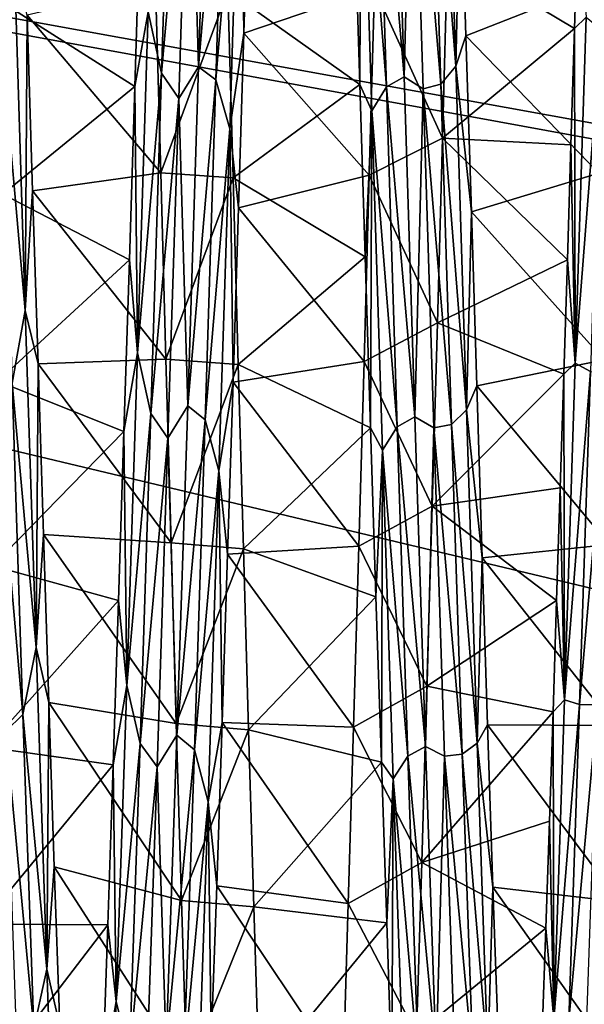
# Model space of a CAD drawing. Header units: metres. Extents: x -71 to 30, y -21 to 69.
# Tile 9 of 111: x -38.86 to -36.53, y -4.21 to -0.14. Entities that reach past the tile are written whole.
import ezdxf

# ---------------------------------------------------------------- set-up
doc = ezdxf.new("R2010")
doc.units = ezdxf.units.M
doc.layers.add('solid_DUSCHE_AUFPUTZ_EU_ASM_SW0003', color=7, linetype='CONTINUOUS')

msp = doc.modelspace()

# ---------------------------------------------------------------- linework, layer by layer
at = {"layer": 'solid_DUSCHE_AUFPUTZ_EU_ASM_SW0003'}
for points in [[(-70, -5.5, -211.350006), (-70, 5.5, -211.350006), (-24.530594, 5.5, -211.350006)], [(-24.530594, -5.5, -211.350006), (-70, -5.5, -211.350006), (-24.530594, 5.5, -211.350006)], [(-24.499313, -0.183358, -203.350006), (-24.500013, 0.002541, -203.350006), (-70, 5.5, -203.350006)], [(-24.343172, -2.767655, -203.350006), (-24.499313, -0.183358, -203.350006), (-70, 5.5, -203.350006)], [(-24.33264, -2.85879, -203.350006), (-24.343172, -2.767655, -203.350006), (-70, 5.5, -203.350006)], [(-23.874672, -5.5, -203.350006), (-24.33264, -2.85879, -203.350006), (-70, 5.5, -203.350006)], [(-70, -5.5, -203.350006), (-23.874672, -5.5, -203.350006), (-70, 5.5, -203.350006)], [(-38.126026, -0.333994, -70.18689), (-38.16304, 0.947419, -70.143898), (-38.081795, 1.074518, -70.1297)], [(-38.126026, -0.333994, -70.18689), (-38.081795, 1.074518, -70.1297), (-38.009583, 1.026232, -70.160095)], [(-37.168289, 1.007982, -51.837444), (-37.062817, -0.331965, -51.743774), (-37.107277, 1.094972, -51.801521)], [(-37.107277, 1.094972, -51.801521), (-37.062817, -0.331965, -51.743774), (-37.043171, 0.517782, -51.689758)], [(-38.277897, -0.360917, -70.21051), (-38.333534, -0.107698, -70.262718), (-38.233643, 1.052289, -70.15712)], [(-38.277897, -0.360917, -70.21051), (-38.233643, 1.052289, -70.15712), (-38.16304, 0.947419, -70.143898)], [(-38.126026, -0.333994, -70.18689), (-38.009583, 1.026232, -70.160095), (-38.05386, -0.387911, -70.209373)], [(-38.05386, -0.387911, -70.209373), (-38.009583, 1.026232, -70.160095), (-37.952057, 0.837742, -70.225182)], [(-37.392822, 0.996911, -51.836224), (-37.276016, -0.375367, -51.815697), (-37.320366, 1.037539, -51.865517)], [(-37.241428, 0.98362, -51.859581), (-37.320366, 1.037539, -51.865517), (-37.276016, -0.375367, -51.815697)], [(-37.392822, 0.996911, -51.836224), (-37.453129, 0.897347, -51.780224), (-37.348568, -0.416906, -51.792854)], [(-37.392822, 0.996911, -51.836224), (-37.348568, -0.416906, -51.792854), (-37.276016, -0.375367, -51.815697)], [(-37.241428, 0.98362, -51.859581), (-37.276016, -0.375367, -51.815697), (-37.197201, -0.425706, -51.817932)], [(-37.241428, 0.98362, -51.859581), (-37.124012, -0.406567, -51.792397), (-37.168289, 1.007982, -51.837444)], [(-37.241428, 0.98362, -51.859581), (-37.197201, -0.425706, -51.817932), (-37.124012, -0.406567, -51.792397)], [(-37.168289, 1.007982, -51.837444), (-37.124012, -0.406567, -51.792397), (-37.062817, -0.331965, -51.743774)], [(-38.277897, -0.360917, -70.21051), (-38.16304, 0.947419, -70.143898), (-38.20739, -0.465623, -70.181038)], [(-38.126026, -0.333994, -70.18689), (-38.20739, -0.465623, -70.181038), (-38.16304, 0.947419, -70.143898)], [(-37.453129, 0.897347, -51.780224), (-37.480694, 0.30859, -51.680714), (-37.458942, -0.407042, -51.68446)], [(-37.409107, -0.516413, -51.752335), (-37.453129, 0.897347, -51.780224), (-37.458942, -0.407042, -51.68446)], [(-37.348568, -0.416906, -51.792854), (-37.453129, 0.897347, -51.780224), (-37.409107, -0.516413, -51.752335)], [(-38.05386, -0.387911, -70.209373), (-37.952057, 0.837742, -70.225182), (-37.996517, -0.590009, -70.244087)], [(-37.996517, -0.590009, -70.244087), (-37.952057, 0.837742, -70.225182), (-37.93816, -0.194707, -70.322716)], [(-37.952057, 0.837742, -70.225182), (-37.916012, 0.525057, -70.310066), (-37.93816, -0.194707, -70.322716)], [(-37.93816, -0.194707, -70.322716), (-37.916012, 0.525057, -70.310066), (-37.398781, -0.01054, -71.349991)], [(-37.062817, -0.331965, -51.743774), (-37.020638, -0.206731, -51.678112), (-37.043171, 0.517782, -51.689758)], [(-37.043171, 0.517782, -51.689758), (-37.020638, -0.206731, -51.678112), (-36.493118, 0.001536, -50.650002)], [(-38.912407, -0.083102, -71.349663), (-38.366608, 0.301908, -70.319725), (-38.388844, -0.41537, -70.315109)], [(-38.333534, -0.107698, -70.262718), (-38.388844, -0.41537, -70.315109), (-38.366608, 0.301908, -70.319725)], [(-38.00444, -0.018428, -50.650017), (-37.458942, -0.407042, -51.68446), (-37.480694, 0.30859, -51.680714)], [(-36.556686, 0.304787, -70.319321), (-36.57151, -0.176259, -70.322739), (-37.096203, 0.138178, -71.349075)], [(-36.523804, -0.12946, -70.261688), (-36.57151, -0.176259, -70.322739), (-36.556686, 0.304787, -70.319321)], [(-37.398781, -0.01054, -71.349991), (-37.096203, 0.138178, -71.349075), (-37.117393, -0.62891, -71.330872)], [(-36.57151, -0.176259, -70.322739), (-37.117393, -0.62891, -71.330872), (-37.096203, 0.138178, -71.349075)], [(-38.939434, -0.233618, -51.786278), (-38.841293, -1.341295, -51.834332), (-38.885757, 0.08369, -51.738365)], [(-38.885757, 0.08369, -51.738365), (-38.841293, -1.341295, -51.834332), (-38.833187, -0.120556, -51.67672)], [(-38.833187, -0.120556, -51.67672), (-38.281487, -0.772276, -50.678852), (-38.302822, 0.003019, -50.650002)], [(-38.302822, 0.003019, -50.650002), (-38.281487, -0.772276, -50.678852), (-38.00444, -0.018428, -50.650017)], [(-37.020638, -0.206731, -51.678112), (-36.471222, -0.773287, -50.678928), (-36.493118, 0.001536, -50.650002)], [(-38.281487, -0.772276, -50.678852), (-37.982655, -0.793317, -50.680447), (-38.00444, -0.018428, -50.650017)], [(-38.00444, -0.018428, -50.650017), (-37.982655, -0.793317, -50.680447), (-37.458942, -0.407042, -51.68446)], [(-37.93816, -0.194707, -70.322716), (-37.398781, -0.01054, -71.349991), (-37.419926, -0.782256, -71.320396)], [(-37.419926, -0.782256, -71.320396), (-37.398781, -0.01054, -71.349991), (-37.117393, -0.62891, -71.330872)], [(-38.934254, -0.860254, -71.314186), (-38.912407, -0.083102, -71.349663), (-38.388844, -0.41537, -70.315109)], [(-38.841293, -1.341295, -51.834332), (-38.810833, -0.846045, -51.71402), (-38.833187, -0.120556, -51.67672)], [(-38.833187, -0.120556, -51.67672), (-38.810833, -0.846045, -51.71402), (-38.281487, -0.772276, -50.678852)], [(-38.333534, -0.107698, -70.262718), (-38.377556, -1.516146, -70.137131), (-38.388844, -0.41537, -70.315109)], [(-38.277897, -0.360917, -70.21051), (-38.377556, -1.516146, -70.137131), (-38.333534, -0.107698, -70.262718)], [(-36.523804, -0.12946, -70.261688), (-36.56847, -1.558118, -70.131042), (-36.57151, -0.176259, -70.322739)], [(-36.46188, -0.179435, -70.215538), (-36.56847, -1.558118, -70.131042), (-36.523804, -0.12946, -70.261688)], [(-37.996517, -0.590009, -70.244087), (-37.93816, -0.194707, -70.322716), (-37.960377, -0.917006, -70.279106)], [(-37.960377, -0.917006, -70.279106), (-37.93816, -0.194707, -70.322716), (-37.419926, -0.782256, -71.320396)], [(-36.57151, -0.176259, -70.322739), (-36.5863, -0.656115, -70.301453), (-37.117393, -0.62891, -71.330872)], [(-36.56847, -1.558118, -70.131042), (-36.5863, -0.656115, -70.301453), (-36.57151, -0.176259, -70.322739)], [(-36.46188, -0.179435, -70.215538), (-36.506321, -1.593233, -70.078934), (-36.56847, -1.558118, -70.131042)], [(-38.939434, -0.233618, -51.786278), (-38.895153, -1.641558, -51.929462), (-38.841293, -1.341295, -51.834332)], [(-37.062817, -0.331965, -51.743774), (-36.998066, -0.932737, -51.722832), (-37.020638, -0.206731, -51.678112)], [(-37.020638, -0.206731, -51.678112), (-36.998066, -0.932737, -51.722832), (-36.471222, -0.773287, -50.678928)], [(-38.322151, -1.765911, -70.045631), (-38.377556, -1.516146, -70.137131), (-38.277897, -0.360917, -70.21051)], [(-38.322151, -1.765911, -70.045631), (-38.277897, -0.360917, -70.21051), (-38.20739, -0.465623, -70.181038)], [(-38.170254, -1.734928, -70.026543), (-38.20739, -0.465623, -70.181038), (-38.126026, -0.333994, -70.18689)], [(-38.170254, -1.734928, -70.026543), (-38.126026, -0.333994, -70.18689), (-38.05386, -0.387911, -70.209373)], [(-37.124012, -0.406567, -51.792397), (-37.018353, -1.751367, -51.904911), (-37.062817, -0.331965, -51.743774)], [(-37.062817, -0.331965, -51.743774), (-37.018353, -1.751367, -51.904911), (-36.998066, -0.932737, -51.722832)], [(-38.170254, -1.734928, -70.026543), (-38.05386, -0.387911, -70.209373), (-38.098141, -1.793206, -70.040245)], [(-38.098141, -1.793206, -70.040245), (-38.05386, -0.387911, -70.209373), (-37.996517, -0.590009, -70.244087)], [(-37.348568, -0.416906, -51.792854), (-37.231663, -1.779739, -51.981903), (-37.276016, -0.375367, -51.815697)], [(-37.197201, -0.425706, -51.817932), (-37.276016, -0.375367, -51.815697), (-37.231663, -1.779739, -51.981903)], [(-37.197201, -0.425706, -51.817932), (-37.079735, -1.811872, -51.963165), (-37.124012, -0.406567, -51.792397)], [(-37.124012, -0.406567, -51.792397), (-37.079735, -1.811872, -51.963165), (-37.018353, -1.751367, -51.904911)], [(-38.934254, -0.860254, -71.314186), (-38.388844, -0.41537, -70.315109), (-38.411308, -1.131402, -70.255241)], [(-38.377556, -1.516146, -70.137131), (-38.411308, -1.131402, -70.255241), (-38.388844, -0.41537, -70.315109)], [(-37.982655, -0.793317, -50.680447), (-37.436974, -1.118881, -51.742992), (-37.458942, -0.407042, -51.68446)], [(-37.409107, -0.516413, -51.752335), (-37.458942, -0.407042, -51.68446), (-37.436974, -1.118881, -51.742992)], [(-37.348568, -0.416906, -51.792854), (-37.409107, -0.516413, -51.752335), (-37.304314, -1.821243, -51.965027)], [(-37.348568, -0.416906, -51.792854), (-37.304314, -1.821243, -51.965027), (-37.231663, -1.779739, -51.981903)], [(-37.197201, -0.425706, -51.817932), (-37.231663, -1.779739, -51.981903), (-37.152969, -1.825353, -51.99099)], [(-37.197201, -0.425706, -51.817932), (-37.152969, -1.825353, -51.99099), (-37.079735, -1.811872, -51.963165)], [(-38.322151, -1.765911, -70.045631), (-38.20739, -0.465623, -70.181038), (-38.251743, -1.867974, -69.999924)], [(-38.170254, -1.734928, -70.026543), (-38.251743, -1.867974, -69.999924), (-38.20739, -0.465623, -70.181038)], [(-37.409107, -0.516413, -51.752335), (-37.436974, -1.118881, -51.742992), (-37.414654, -1.825405, -51.856117)], [(-37.365089, -1.91846, -51.938519), (-37.409107, -0.516413, -51.752335), (-37.414654, -1.825405, -51.856117)], [(-37.304314, -1.821243, -51.965027), (-37.409107, -0.516413, -51.752335), (-37.365089, -1.91846, -51.938519)], [(-38.098141, -1.793206, -70.040245), (-37.996517, -0.590009, -70.244087), (-38.040977, -2.004093, -70.042465)], [(-38.040977, -2.004093, -70.042465), (-37.996517, -0.590009, -70.244087), (-37.982754, -1.636754, -70.179192)], [(-37.996517, -0.590009, -70.244087), (-37.960377, -0.917006, -70.279106), (-37.982754, -1.636754, -70.179192)], [(-37.419926, -0.782256, -71.320396), (-37.117393, -0.62891, -71.330872), (-37.138607, -1.39255, -71.25589)], [(-36.60104, -1.131852, -70.255753), (-37.138607, -1.39255, -71.25589), (-37.117393, -0.62891, -71.330872)], [(-36.5863, -0.656115, -70.301453), (-36.60104, -1.131852, -70.255753), (-37.117393, -0.62891, -71.330872)], [(-36.56847, -1.558118, -70.131042), (-36.60104, -1.131852, -70.255753), (-36.5863, -0.656115, -70.301453)], [(-38.810833, -0.846045, -51.71402), (-38.260323, -1.541499, -50.765438), (-38.281487, -0.772276, -50.678852)], [(-38.281487, -0.772276, -50.678852), (-38.260323, -1.541499, -50.765438), (-37.982655, -0.793317, -50.680447)], [(-38.260323, -1.541499, -50.765438), (-37.961132, -1.563924, -50.768841), (-37.982655, -0.793317, -50.680447)], [(-37.982655, -0.793317, -50.680447), (-37.961132, -1.563924, -50.768841), (-37.436974, -1.118881, -51.742992)], [(-37.960377, -0.917006, -70.279106), (-37.419926, -0.782256, -71.320396), (-37.441132, -1.551326, -71.233078)], [(-37.441132, -1.551326, -71.233078), (-37.419926, -0.782256, -71.320396), (-37.138607, -1.39255, -71.25589)], [(-36.998066, -0.932737, -51.722832), (-36.449558, -1.545292, -50.76601), (-36.471222, -0.773287, -50.678928)], [(-38.841293, -1.341295, -51.834332), (-38.788708, -1.561483, -51.806854), (-38.810833, -0.846045, -51.71402)], [(-38.810833, -0.846045, -51.71402), (-38.788708, -1.561483, -51.806854), (-38.260323, -1.541499, -50.765438)], [(-38.955845, -1.632542, -71.220436), (-38.934254, -0.860254, -71.314186), (-38.411308, -1.131402, -70.255241)], [(-37.982754, -1.636754, -70.179192), (-37.960377, -0.917006, -70.279106), (-37.441132, -1.551326, -71.233078)], [(-37.018353, -1.751367, -51.904911), (-36.97562, -1.652767, -51.823597), (-36.998066, -0.932737, -51.722832)], [(-36.998066, -0.932737, -51.722832), (-36.97562, -1.652767, -51.823597), (-36.449558, -1.545292, -50.76601)], [(-38.955845, -1.632542, -71.220436), (-38.411308, -1.131402, -70.255241), (-38.433765, -1.841162, -70.140579)], [(-38.377556, -1.516146, -70.137131), (-38.433765, -1.841162, -70.140579), (-38.411308, -1.131402, -70.255241)], [(-37.961132, -1.563924, -50.768841), (-37.414654, -1.825405, -51.856117), (-37.436974, -1.118881, -51.742992)], [(-36.60104, -1.131852, -70.255753), (-36.61581, -1.604528, -70.18557), (-37.138607, -1.39255, -71.25589)], [(-36.56847, -1.558118, -70.131042), (-36.61581, -1.604528, -70.18557), (-36.60104, -1.131852, -70.255753)], [(-38.895153, -1.641558, -51.929462), (-38.796833, -2.733884, -52.149944), (-38.841293, -1.341295, -51.834332)], [(-38.841293, -1.341295, -51.834332), (-38.796833, -2.733884, -52.149944), (-38.788708, -1.561483, -51.806854)], [(-37.441132, -1.551326, -71.233078), (-37.138607, -1.39255, -71.25589), (-37.160084, -2.14896, -71.124451)], [(-36.61581, -1.604528, -70.18557), (-37.160084, -2.14896, -71.124451), (-37.138607, -1.39255, -71.25589)], [(-38.788708, -1.561483, -51.806854), (-38.239002, -2.301144, -50.90905), (-38.260323, -1.541499, -50.765438)], [(-38.377556, -1.516146, -70.137131), (-38.421577, -2.889738, -69.800018), (-38.433765, -1.841162, -70.140579)], [(-38.322151, -1.765911, -70.045631), (-38.421577, -2.889738, -69.800018), (-38.377556, -1.516146, -70.137131)], [(-38.260323, -1.541499, -50.765438), (-38.239002, -2.301144, -50.90905), (-37.961132, -1.563924, -50.768841)], [(-36.97562, -1.652767, -51.823597), (-36.428234, -2.307458, -50.910492), (-36.449558, -1.545292, -50.76601)], [(-38.796833, -2.733884, -52.149944), (-38.766506, -2.266572, -51.954857), (-38.788708, -1.561483, -51.806854)], [(-38.788708, -1.561483, -51.806854), (-38.766506, -2.266572, -51.954857), (-38.239002, -2.301144, -50.90905)], [(-38.239002, -2.301144, -50.90905), (-37.93985, -2.325166, -50.914558), (-37.961132, -1.563924, -50.768841)], [(-37.982754, -1.636754, -70.179192), (-37.441132, -1.551326, -71.233078), (-37.462673, -2.314184, -71.087967)], [(-37.961132, -1.563924, -50.768841), (-37.93985, -2.325166, -50.914558), (-37.414654, -1.825405, -51.856117)], [(-37.462673, -2.314184, -71.087967), (-37.441132, -1.551326, -71.233078), (-37.160084, -2.14896, -71.124451)], [(-36.56847, -1.558118, -70.131042), (-36.613136, -2.949333, -69.780319), (-36.61581, -1.604528, -70.18557)], [(-36.506321, -1.593233, -70.078934), (-36.613136, -2.949333, -69.780319), (-36.56847, -1.558118, -70.131042)], [(-36.61581, -1.604528, -70.18557), (-36.630665, -2.074179, -70.090904), (-37.160084, -2.14896, -71.124451)], [(-36.613136, -2.949333, -69.780319), (-36.630665, -2.074179, -70.090904), (-36.61581, -1.604528, -70.18557)], [(-36.506321, -1.593233, -70.078934), (-36.550762, -2.969148, -69.725761), (-36.613136, -2.949333, -69.780319)], [(-36.506321, -1.593233, -70.078934), (-36.433048, -1.600386, -70.052795), (-36.550762, -2.969148, -69.725761)], [(-36.550762, -2.969148, -69.725761), (-36.433048, -1.600386, -70.052795), (-36.477428, -2.97038, -69.699455)], [(-38.97723, -2.395604, -71.068939), (-38.955845, -1.632542, -71.220436), (-38.433765, -1.841162, -70.140579)], [(-38.966393, -1.718273, -51.968746), (-38.850876, -3.01035, -52.288628), (-38.895153, -1.641558, -51.929462)], [(-38.895153, -1.641558, -51.929462), (-38.850876, -3.01035, -52.288628), (-38.796833, -2.733884, -52.149944)], [(-38.040977, -2.004093, -70.042465), (-37.982754, -1.636754, -70.179192), (-38.005272, -2.34726, -70.023697)], [(-38.005272, -2.34726, -70.023697), (-37.982754, -1.636754, -70.179192), (-37.462673, -2.314184, -71.087967)], [(-37.018353, -1.751367, -51.904911), (-36.953297, -2.362342, -51.979763), (-36.97562, -1.652767, -51.823597)], [(-36.97562, -1.652767, -51.823597), (-36.953297, -2.362342, -51.979763), (-36.428234, -2.307458, -50.910492)], [(-38.966393, -1.718273, -51.968746), (-38.922161, -3.07868, -52.338757), (-38.850876, -3.01035, -52.288628)], [(-38.214485, -3.095504, -69.655495), (-38.251743, -1.867974, -69.999924), (-38.170254, -1.734928, -70.026543)], [(-38.214485, -3.095504, -69.655495), (-38.170254, -1.734928, -70.026543), (-38.098141, -1.793206, -70.040245)], [(-38.366405, -3.129772, -69.669395), (-38.421577, -2.889738, -69.800018), (-38.322151, -1.765911, -70.045631)], [(-38.366405, -3.129772, -69.669395), (-38.322151, -1.765911, -70.045631), (-38.251743, -1.867974, -69.999924)], [(-37.304314, -1.821243, -51.965027), (-37.187313, -3.141901, -52.360306), (-37.231663, -1.779739, -51.981903)], [(-37.152969, -1.825353, -51.99099), (-37.231663, -1.779739, -51.981903), (-37.187313, -3.141901, -52.360306)], [(-37.079735, -1.811872, -51.963165), (-36.973892, -3.129046, -52.281055), (-37.018353, -1.751367, -51.904911)], [(-37.018353, -1.751367, -51.904911), (-36.973892, -3.129046, -52.281055), (-36.953297, -2.362342, -51.979763)], [(-38.214485, -3.095504, -69.655495), (-38.098141, -1.793206, -70.040245), (-38.142418, -3.156673, -69.659653)], [(-38.142418, -3.156673, -69.659653), (-38.098141, -1.793206, -70.040245), (-38.040977, -2.004093, -70.042465)], [(-37.93985, -2.325166, -50.914558), (-37.392101, -2.523678, -52.023712), (-37.414654, -1.825405, -51.856117)], [(-37.365089, -1.91846, -51.938519), (-37.414654, -1.825405, -51.856117), (-37.392101, -2.523678, -52.023712)], [(-37.304314, -1.821243, -51.965027), (-37.365089, -1.91846, -51.938519), (-37.260059, -3.182554, -52.34893)], [(-37.304314, -1.821243, -51.965027), (-37.260059, -3.182554, -52.34893), (-37.187313, -3.141901, -52.360306)], [(-37.152969, -1.825353, -51.99099), (-37.187313, -3.141901, -52.360306), (-37.108742, -3.181921, -52.374962)], [(-37.152969, -1.825353, -51.99099), (-37.035454, -3.17433, -52.345924), (-37.079735, -1.811872, -51.963165)], [(-37.152969, -1.825353, -51.99099), (-37.108742, -3.181921, -52.374962), (-37.035454, -3.17433, -52.345924)], [(-37.079735, -1.811872, -51.963165), (-37.035454, -3.17433, -52.345924), (-36.973892, -3.129046, -52.281055)], [(-38.97723, -2.395604, -71.068939), (-38.433765, -1.841162, -70.140579), (-38.455975, -2.538443, -69.972214)], [(-38.421577, -2.889738, -69.800018), (-38.455975, -2.538443, -69.972214), (-38.433765, -1.841162, -70.140579)], [(-38.366405, -3.129772, -69.669395), (-38.251743, -1.867974, -69.999924), (-38.296093, -3.226576, -69.607651)], [(-38.214485, -3.095504, -69.655495), (-38.296093, -3.226576, -69.607651), (-38.251743, -1.867974, -69.999924)], [(-37.365089, -1.91846, -51.938519), (-37.392101, -2.523678, -52.023712), (-37.36969, -3.20679, -52.244385)], [(-37.321068, -3.275614, -52.335003), (-37.365089, -1.91846, -51.938519), (-37.36969, -3.20679, -52.244385)], [(-37.260059, -3.182554, -52.34893), (-37.365089, -1.91846, -51.938519), (-37.321068, -3.275614, -52.335003)], [(-38.142418, -3.156673, -69.659653), (-38.040977, -2.004093, -70.042465), (-38.085442, -3.370949, -69.62767)], [(-38.085442, -3.370949, -69.62767), (-38.040977, -2.004093, -70.042465), (-38.027863, -3.04286, -69.81385)], [(-38.040977, -2.004093, -70.042465), (-38.005272, -2.34726, -70.023697), (-38.027863, -3.04286, -69.81385)], [(-36.630665, -2.074179, -70.090904), (-36.645546, -2.539326, -69.971939), (-37.160084, -2.14896, -71.124451)], [(-36.613136, -2.949333, -69.780319), (-36.645546, -2.539326, -69.971939), (-36.630665, -2.074179, -70.090904)], [(-37.462673, -2.314184, -71.087967), (-37.160084, -2.14896, -71.124451), (-37.181648, -2.893303, -70.93737)], [(-36.645546, -2.539326, -69.971939), (-37.181648, -2.893303, -70.93737), (-37.160084, -2.14896, -71.124451)], [(-38.796833, -2.733884, -52.149944), (-38.744072, -2.960592, -52.158157), (-38.766506, -2.266572, -51.954857)], [(-38.766506, -2.266572, -51.954857), (-38.217197, -3.047937, -51.108963), (-38.239002, -2.301144, -50.90905)], [(-38.766506, -2.266572, -51.954857), (-38.744072, -2.960592, -52.158157), (-38.217197, -3.047937, -51.108963)], [(-38.239002, -2.301144, -50.90905), (-38.217197, -3.047937, -51.108963), (-37.93985, -2.325166, -50.914558)], [(-38.005272, -2.34726, -70.023697), (-37.462673, -2.314184, -71.087967), (-37.484509, -3.062891, -70.886414)], [(-37.484509, -3.062891, -70.886414), (-37.462673, -2.314184, -71.087967), (-37.181648, -2.893303, -70.93737)], [(-36.953297, -2.362342, -51.979763), (-36.407097, -3.0551, -51.111176), (-36.428234, -2.307458, -50.910492)], [(-38.217197, -3.047937, -51.108963), (-37.918423, -3.073886, -51.116997), (-37.93985, -2.325166, -50.914558)], [(-38.027863, -3.04286, -69.81385), (-38.005272, -2.34726, -70.023697), (-37.484509, -3.062891, -70.886414)], [(-37.93985, -2.325166, -50.914558), (-37.918423, -3.073886, -51.116997), (-37.392101, -2.523678, -52.023712)], [(-38.998699, -3.145128, -70.860565), (-38.97723, -2.395604, -71.068939), (-38.455975, -2.538443, -69.972214)], [(-36.973892, -3.129046, -52.281055), (-36.931133, -3.052717, -52.189007), (-36.953297, -2.362342, -51.979763)], [(-36.953297, -2.362342, -51.979763), (-36.931133, -3.052717, -52.189007), (-36.407097, -3.0551, -51.111176)], [(-38.998699, -3.145128, -70.860565), (-38.455975, -2.538443, -69.972214), (-38.477821, -3.217518, -69.751884)], [(-38.421577, -2.889738, -69.800018), (-38.477821, -3.217518, -69.751884), (-38.455975, -2.538443, -69.972214)], [(-37.918423, -3.073886, -51.116997), (-37.36969, -3.20679, -52.244385), (-37.392101, -2.523678, -52.023712)], [(-36.645546, -2.539326, -69.971939), (-36.660439, -2.998821, -69.828911), (-37.181648, -2.893303, -70.93737)], [(-36.613136, -2.949333, -69.780319), (-36.660439, -2.998821, -69.828911), (-36.645546, -2.539326, -69.971939)], [(-38.850876, -3.01035, -52.288628), (-38.752369, -4.061824, -52.676273), (-38.796833, -2.733884, -52.149944)], [(-38.796833, -2.733884, -52.149944), (-38.752369, -4.061824, -52.676273), (-38.744072, -2.960592, -52.158157)], [(-38.421577, -2.889738, -69.800018), (-38.465595, -4.195894, -69.258713), (-38.477821, -3.217518, -69.751884)], [(-38.366405, -3.129772, -69.669395), (-38.465595, -4.195894, -69.258713), (-38.421577, -2.889738, -69.800018)], [(-37.484509, -3.062891, -70.886414), (-37.181648, -2.893303, -70.93737), (-37.203072, -3.621959, -70.695564)], [(-36.660439, -2.998821, -69.828911), (-37.203072, -3.621959, -70.695564), (-37.181648, -2.893303, -70.93737)], [(-38.752369, -4.061824, -52.676273), (-38.721458, -3.63998, -52.415859), (-38.744072, -2.960592, -52.158157)], [(-38.744072, -2.960592, -52.158157), (-38.195263, -3.778702, -51.364445), (-38.217197, -3.047937, -51.108963)], [(-38.744072, -2.960592, -52.158157), (-38.721458, -3.63998, -52.415859), (-38.195263, -3.778702, -51.364445)], [(-36.613136, -2.949333, -69.780319), (-36.657806, -4.27017, -69.219917), (-36.660439, -2.998821, -69.828911)], [(-36.550762, -2.969148, -69.725761), (-36.657806, -4.27017, -69.219917), (-36.613136, -2.949333, -69.780319)], [(-36.550762, -2.969148, -69.725761), (-36.595207, -4.274919, -69.166328), (-36.657806, -4.27017, -69.219917)], [(-36.550762, -2.969148, -69.725761), (-36.477428, -2.97038, -69.699455), (-36.595207, -4.274919, -69.166328)], [(-36.660439, -2.998821, -69.828911), (-36.675289, -3.450229, -69.662498), (-37.203072, -3.621959, -70.695564)], [(-36.657806, -4.27017, -69.219917), (-36.675289, -3.450229, -69.662498), (-36.660439, -2.998821, -69.828911)], [(-36.595207, -4.274919, -69.166328), (-36.477428, -2.97038, -69.699455), (-36.521812, -4.270388, -69.141045)], [(-38.922161, -3.07868, -52.338757), (-38.806599, -4.308729, -52.85273), (-38.850876, -3.01035, -52.288628)], [(-38.850876, -3.01035, -52.288628), (-38.806599, -4.308729, -52.85273), (-38.752369, -4.061824, -52.676273)], [(-38.217197, -3.047937, -51.108963), (-38.195263, -3.778702, -51.364445), (-37.918423, -3.073886, -51.116997)], [(-38.085442, -3.370949, -69.62767), (-38.027863, -3.04286, -69.81385), (-38.050362, -3.717416, -69.551704)], [(-38.050362, -3.717416, -69.551704), (-38.027863, -3.04286, -69.81385), (-37.506405, -3.791276, -70.630615)], [(-38.027863, -3.04286, -69.81385), (-37.484509, -3.062891, -70.886414), (-37.506405, -3.791276, -70.630615)], [(-38.922161, -3.07868, -52.338757), (-38.87793, -4.36727, -52.911888), (-38.806599, -4.308729, -52.85273)], [(-38.195263, -3.778702, -51.364445), (-37.89674, -3.805417, -51.374966), (-37.918423, -3.073886, -51.116997)], [(-37.918423, -3.073886, -51.116997), (-37.89674, -3.805417, -51.374966), (-37.36969, -3.20679, -52.244385)], [(-37.506405, -3.791276, -70.630615), (-37.484509, -3.062891, -70.886414), (-37.203072, -3.621959, -70.695564)], [(-36.973892, -3.129046, -52.281055), (-36.908863, -3.723682, -52.450974), (-36.931133, -3.052717, -52.189007)], [(-36.931133, -3.052717, -52.189007), (-36.385723, -3.784584, -51.366753), (-36.407097, -3.0551, -51.111176)], [(-36.931133, -3.052717, -52.189007), (-36.908863, -3.723682, -52.450974), (-36.385723, -3.784584, -51.366753)], [(-38.410656, -4.419572, -69.089233), (-38.465595, -4.195894, -69.258713), (-38.366405, -3.129772, -69.669395)], [(-38.410656, -4.419572, -69.089233), (-38.366405, -3.129772, -69.669395), (-38.296093, -3.226576, -69.607651)], [(-38.258717, -4.382934, -69.081131), (-38.296093, -3.226576, -69.607651), (-38.214485, -3.095504, -69.655495)], [(-38.258717, -4.382934, -69.081131), (-38.214485, -3.095504, -69.655495), (-38.142418, -3.156673, -69.659653)], [(-37.035454, -3.17433, -52.345924), (-36.929432, -4.431516, -52.866451), (-36.973892, -3.129046, -52.281055)], [(-36.973892, -3.129046, -52.281055), (-36.929432, -4.431516, -52.866451), (-36.908863, -3.723682, -52.450974)], [(-39.020439, -3.876884, -70.596474), (-38.998699, -3.145128, -70.860565), (-38.477821, -3.217518, -69.751884)], [(-38.258717, -4.382934, -69.081131), (-38.142418, -3.156673, -69.659653), (-38.186699, -4.445334, -69.075073)], [(-38.186699, -4.445334, -69.075073), (-38.142418, -3.156673, -69.659653), (-38.085442, -3.370949, -69.62767)], [(-37.260059, -3.182554, -52.34893), (-37.142963, -4.428934, -52.945076), (-37.187313, -3.141901, -52.360306)], [(-37.108742, -3.181921, -52.374962), (-37.187313, -3.141901, -52.360306), (-37.142963, -4.428934, -52.945076)], [(-37.89674, -3.805417, -51.374966), (-37.347736, -3.870836, -52.516884), (-37.36969, -3.20679, -52.244385)], [(-37.321068, -3.275614, -52.335003), (-37.36969, -3.20679, -52.244385), (-37.347736, -3.870836, -52.516884)], [(-37.260059, -3.182554, -52.34893), (-37.321068, -3.275614, -52.335003), (-37.215805, -4.468112, -52.938595)], [(-37.260059, -3.182554, -52.34893), (-37.215805, -4.468112, -52.938595), (-37.142963, -4.428934, -52.945076)], [(-37.108742, -3.181921, -52.374962), (-37.142963, -4.428934, -52.945076), (-37.06451, -4.462834, -52.963856)], [(-37.108742, -3.181921, -52.374962), (-36.991177, -4.461141, -52.934738), (-37.035454, -3.17433, -52.345924)], [(-37.108742, -3.181921, -52.374962), (-37.06451, -4.462834, -52.963856), (-36.991177, -4.461141, -52.934738)], [(-37.035454, -3.17433, -52.345924), (-36.991177, -4.461141, -52.934738), (-36.929432, -4.431516, -52.866451)], [(-39.020439, -3.876884, -70.596474), (-38.477821, -3.217518, -69.751884), (-38.49955, -3.878958, -69.479408)], [(-38.465595, -4.195894, -69.258713), (-38.49955, -3.878958, -69.479408), (-38.477821, -3.217518, -69.751884)], [(-38.410656, -4.419572, -69.089233), (-38.296093, -3.226576, -69.607651), (-38.340446, -4.508389, -69.011726)], [(-38.258717, -4.382934, -69.081131), (-38.340446, -4.508389, -69.011726), (-38.296093, -3.226576, -69.607651)], [(-37.321068, -3.275614, -52.335003), (-37.347736, -3.870836, -52.516884), (-37.326008, -4.509444, -52.838428)], [(-37.277046, -4.555658, -52.935459), (-37.321068, -3.275614, -52.335003), (-37.326008, -4.509444, -52.838428)], [(-37.215805, -4.468112, -52.938595), (-37.321068, -3.275614, -52.335003), (-37.277046, -4.555658, -52.935459)], [(-38.186699, -4.445334, -69.075073), (-38.085442, -3.370949, -69.62767), (-38.129902, -4.65707, -69.007401)], [(-38.129902, -4.65707, -69.007401), (-38.085442, -3.370949, -69.62767), (-38.072529, -4.365249, -69.240005)], [(-38.085442, -3.370949, -69.62767), (-38.050362, -3.717416, -69.551704), (-38.072529, -4.365249, -69.240005)], [(-36.675289, -3.450229, -69.662498), (-36.690098, -3.892223, -69.473228), (-37.203072, -3.621959, -70.695564)], [(-36.657806, -4.27017, -69.219917), (-36.690098, -3.892223, -69.473228), (-36.675289, -3.450229, -69.662498)], [(-38.752369, -4.061824, -52.676273), (-38.69891, -4.297832, -52.725636), (-38.721458, -3.63998, -52.415859)], [(-38.721458, -3.63998, -52.415859), (-38.173447, -4.490108, -51.67469), (-38.195263, -3.778702, -51.364445)], [(-38.721458, -3.63998, -52.415859), (-38.69891, -4.297832, -52.725636), (-38.173447, -4.490108, -51.67469)], [(-37.506405, -3.791276, -70.630615), (-37.203072, -3.621959, -70.695564), (-37.224308, -4.330641, -70.400429)], [(-36.690098, -3.892223, -69.473228), (-37.224308, -4.330641, -70.400429), (-37.203072, -3.621959, -70.695564)], [(-38.072529, -4.365249, -69.240005), (-38.050362, -3.717416, -69.551704), (-37.528042, -4.497208, -70.321892)], [(-38.050362, -3.717416, -69.551704), (-37.506405, -3.791276, -70.630615), (-37.528042, -4.497208, -70.321892)], [(-36.929432, -4.431516, -52.866451), (-36.886395, -4.374755, -52.765636), (-36.908863, -3.723682, -52.450974)], [(-36.908863, -3.723682, -52.450974), (-36.363972, -4.49277, -51.675972), (-36.385723, -3.784584, -51.366753)], [(-36.908863, -3.723682, -52.450974), (-36.886395, -4.374755, -52.765636), (-36.363972, -4.49277, -51.675972)], [(-38.195263, -3.778702, -51.364445), (-38.173447, -4.490108, -51.67469), (-37.89674, -3.805417, -51.374966)], [(-38.173447, -4.490108, -51.67469), (-37.874924, -4.514224, -51.68634), (-37.89674, -3.805417, -51.374966)], [(-37.89674, -3.805417, -51.374966), (-37.874924, -4.514224, -51.68634), (-37.347736, -3.870836, -52.516884)], [(-37.528042, -4.497208, -70.321892), (-37.506405, -3.791276, -70.630615), (-37.224308, -4.330641, -70.400429)], [(-39.042377, -4.586743, -70.27816), (-39.020439, -3.876884, -70.596474), (-38.49955, -3.878958, -69.479408)], [(-39.042377, -4.586743, -70.27816), (-38.49955, -3.878958, -69.479408), (-38.521667, -4.519632, -69.155838)], [(-38.465595, -4.195894, -69.258713), (-38.521667, -4.519632, -69.155838), (-38.49955, -3.878958, -69.479408)], [(-37.874924, -4.514224, -51.68634), (-37.326008, -4.509444, -52.838428), (-37.347736, -3.870836, -52.516884)], [(-36.690098, -3.892223, -69.473228), (-36.704876, -4.322835, -69.262039), (-37.224308, -4.330641, -70.400429)], [(-36.657806, -4.27017, -69.219917), (-36.704876, -4.322835, -69.262039), (-36.690098, -3.892223, -69.473228)], [(-38.806599, -4.308729, -52.85273), (-38.707909, -5.293929, -53.398823), (-38.752369, -4.061824, -52.676273)], [(-38.752369, -4.061824, -52.676273), (-38.707909, -5.293929, -53.398823), (-38.69891, -4.297832, -52.725636)], [(-38.465595, -4.195894, -69.258713), (-38.509617, -5.403282, -68.522987), (-38.521667, -4.519632, -69.155838)], [(-38.410656, -4.419572, -69.089233), (-38.509617, -5.403282, -68.522987), (-38.465595, -4.195894, -69.258713)]]:
    msp.add_3dface(points, dxfattribs=at)

doc.saveas('drawing.dxf')
